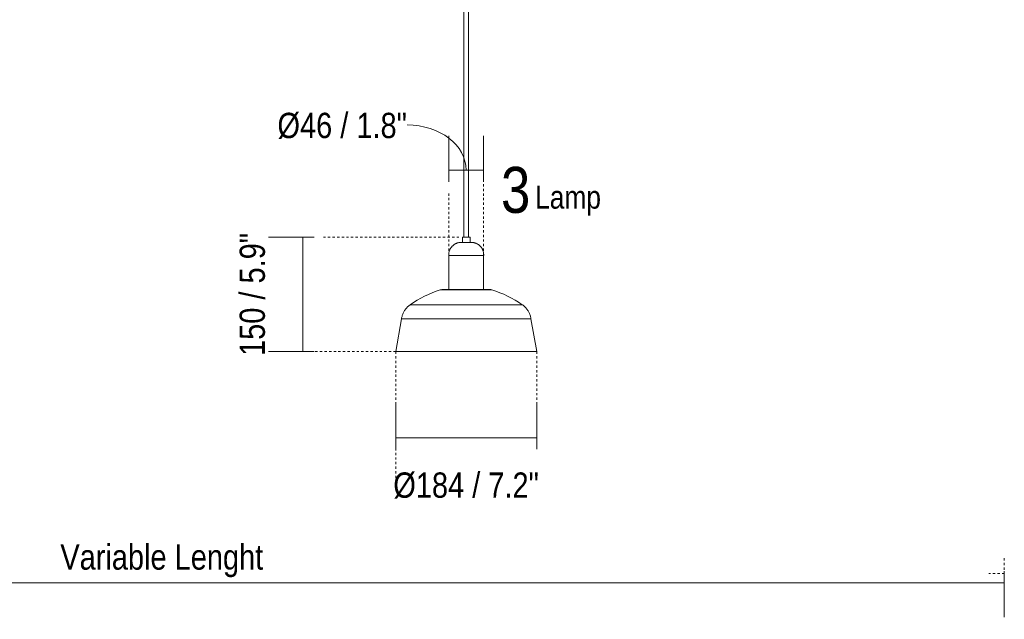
# Model space of a CAD drawing. Header units: millimetres. Extents: x 5395 to 9802, y 579 to 7363.
# Tile 2 of 5: x 6409 to 7694, y 579 to 1362. Entities that reach past the tile are written whole.
import ezdxf

# ---------------------------------------------------------------- set-up
doc = ezdxf.new("R2010")
doc.units = ezdxf.units.MM
doc.linetypes.add('Dash', pattern=[6, 3, -3])
for name, color, linetype, lineweight in [('Cotas', 7, 'Continuous', 9), ('Cotas-15', 7, 'Continuous', 9), ('Luminarias', 7, 'Continuous', 20), ('Notas de texto', 7, 'Continuous', 9)]:
    doc.layers.add(name, color=color, linetype=linetype, lineweight=lineweight)
doc.layers.add('Lighthing Fixture Dim Grey Dash', color=7, linetype='Dash', lineweight=9, true_color=0xd2d2d2)
doc.styles.add('Arial Narrow', font='ARIALN.TTF', dxfattribs={"height": 33})
doc.styles.add('Arial Narrow_1', font='ARIALN.TTF', dxfattribs={"height": 60})
doc.styles.add('Arial Narrow_2', font='ARIALN.TTF', dxfattribs={"height": 30})
doc.dimstyles.new('FARO_-_2_2mm_Arial_Narrow_mm_Inch_Left', dxfattribs={"dimscale": 304.8, "dimtxt": 33.773222, "dimasz": 0, "dimexe": 0.147638, "dimexo": 0.0625, "dimgap": 0.024606, "dimtad": 1, "dimdec": 0, "dimzin": 0, "dimdsep": 46, "dimtxsty": 'Arial Narrow', "dimblk1": 'NONE', "dimblk2": 'NONE', "dimsah": 1, "dimcen": 0.09, "dimadec": 0, "dimazin": 0, "dimtfac": 1, "dimtdec": 4, "dimtix": 1, "dimtmove": 0, "dimatfit": 3, "dimfxl": 0.049213, "dimfxlon": 1, "dimtvp": 1, "dimtolj": 1, "dimtzin": 0, "dimarcsym": 2})
doc.dimstyles.new('FARO_-_2_2mm_Arial_Narrow_mm_Inch_Left_1', dxfattribs={"dimscale": 304.8, "dimtxt": 33.773222, "dimasz": 0, "dimexe": 0.147638, "dimexo": 0.0625, "dimgap": 0.024606, "dimtad": 1, "dimdec": 0, "dimzin": 0, "dimdsep": 46, "dimtxsty": 'Arial Narrow', "dimblk1": 'NONE', "dimblk2": 'NONE', "dimsah": 1, "dimcen": 0.09, "dimadec": 0, "dimazin": 0, "dimtfac": 1, "dimtdec": 4, "dimtix": 1, "dimtmove": 2, "dimatfit": 3, "dimfxl": 0.049213, "dimfxlon": 1, "dimtvp": 1, "dimtolj": 1, "dimtzin": 0, "dimarcsym": 2})
doc.dimstyles.new('FARO_-_2_2mm_Arial_Narrow_mm_Inch_Right', dxfattribs={"dimscale": 304.8, "dimtxt": 33.773222, "dimasz": 0, "dimexe": 0.147638, "dimexo": 0.0625, "dimgap": 0.024606, "dimtad": 1, "dimdec": 0, "dimzin": 0, "dimdsep": 46, "dimtxsty": 'Arial Narrow', "dimblk1": 'NONE', "dimblk2": 'NONE', "dimsah": 1, "dimcen": 0.09, "dimadec": 0, "dimazin": 0, "dimtfac": 1, "dimtdec": 4, "dimtix": 1, "dimtmove": 1, "dimatfit": 3, "dimfxl": 0.049213, "dimfxlon": 1, "dimtvp": 1, "dimtolj": 1, "dimtzin": 0, "dimarcsym": 2})
doc.dimstyles.new('FARO_-_2_2mm_Arial_Narrow_mm_Inch_Right_1', dxfattribs={"dimscale": 304.8, "dimtxt": 33.773222, "dimasz": 0, "dimexe": 0.147638, "dimexo": 0.0625, "dimgap": 0.024606, "dimtad": 1, "dimdec": 0, "dimzin": 0, "dimdsep": 46, "dimtxsty": 'Arial Narrow', "dimblk1": 'NONE', "dimblk2": 'NONE', "dimsah": 1, "dimcen": 0.09, "dimadec": 0, "dimazin": 0, "dimtfac": 1, "dimtdec": 4, "dimtix": 1, "dimtmove": 2, "dimatfit": 3, "dimfxl": 0.049213, "dimfxlon": 1, "dimtvp": 1, "dimtolj": 1, "dimtzin": 0, "dimarcsym": 2})

# ---------------------------------------------------------------- blocks, each defined once
blk = doc.blocks.new('20340-116-3L - 62804-3L LANG Black pendant lamp 3L-856782-Alzado_PDF')
at = {"layer": 'Luminarias', "lineweight": 9}
for p, q in [((6988.8, 1979.8), (6988.8, 1078.5)), ((6994.8, 1078.5), (6994.8, 1983.8)), ((6986.8, 1078.5), (6986.8, 1071.5)), ((6996.5, 1078.5), (6986.8, 1078.5)), ((6996.8, 1078.5), (6996.5, 1078.5)), ((6996.8, 1071.5), (6996.8, 1078.5)), ((6969, 1054.5), (6969, 1009.9)), ((7013.4, 1054.5), (6969, 1054.5)), ((7014.5, 1054.5), (7013.4, 1054.5)), ((7014.5, 1009.9), (7014.5, 1054.5)), ((6958.3, 1009.5), (7023.6, 1009.5)), ((7023.6, 1009.5), (7025.2, 1009.5)), ((7061.5, 990), (6918.6, 990)), ((7065.2, 990), (7061.5, 990)), ((6907.3, 971.9), (6899.8, 928.9)), ((7072.1, 971.9), (6907.3, 971.9)), ((7076.2, 971.9), (7072.1, 971.9)), ((7083.8, 928.9), (7076.2, 971.9)), ((7079.2, 928.9), (6899.8, 928.9)), ((7083.8, 928.9), (7079.2, 928.9))]:
    blk.add_line(p, q, dxfattribs=at)
at = {"layer": 'Luminarias', "lineweight": 9, "flags": 128}
for points in [[(6969, 1054.5), (6969, 1055.2), (6969, 1055.8), (6969, 1056.5), (6969.1, 1057.1), (6969.1, 1057.7), (6969.2, 1058.4), (6969.4, 1059), (6969.5, 1059.6), (6969.7, 1060.2), (6969.9, 1060.9), (6970.1, 1061.5), (6970.4, 1062), (6970.7, 1062.6), (6970.9, 1063.2), (6971.3, 1063.7), (6971.6, 1064.3), (6972, 1064.8), (6972.4, 1065.3), (6972.8, 1065.8), (6973.2, 1066.3), (6973.6, 1066.8), (6974.1, 1067.2), (6974.6, 1067.7), (6975.1, 1068.1), (6975.6, 1068.5), (6976.1, 1068.8), (6976.6, 1069.2), (6977.2, 1069.5), (6977.8, 1069.8), (6978.3, 1070.1), (6978.9, 1070.3), (6979.5, 1070.6), (6980.1, 1070.8), (6980.7, 1071), (6981.4, 1071.1), (6982, 1071.2), (6982.6, 1071.4), (6983.3, 1071.4), (6983.9, 1071.5), (6984.5, 1071.5), (6985, 1071.5)], [(6998.2, 1071.5), (6998.1, 1071.5), (6998, 1071.5), (6997.9, 1071.5), (6997.8, 1071.5), (6997.6, 1071.5), (6997.5, 1071.5), (6997.4, 1071.5), (6997.2, 1071.5), (6997, 1071.5), (6996.9, 1071.5), (6996.7, 1071.5), (6996.5, 1071.5), (6996.3, 1071.5), (6996.1, 1071.5), (6995.9, 1071.5), (6995.7, 1071.5), (6995.4, 1071.5), (6995.2, 1071.5), (6995, 1071.5), (6994.7, 1071.5), (6994.5, 1071.5), (6994.2, 1071.5), (6994, 1071.5), (6993.7, 1071.5), (6993.5, 1071.5), (6993.2, 1071.5), (6992.9, 1071.5), (6992.7, 1071.5), (6992.4, 1071.5), (6992.1, 1071.5), (6991.9, 1071.5), (6991.6, 1071.5), (6991.3, 1071.5), (6991.1, 1071.5), (6990.8, 1071.5), (6990.5, 1071.5), (6990.3, 1071.5), (6990, 1071.5), (6989.7, 1071.5), (6989.5, 1071.5), (6989.2, 1071.5), (6989, 1071.5), (6988.7, 1071.5), (6988.5, 1071.5), (6988.3, 1071.5), (6988, 1071.5), (6987.8, 1071.5), (6987.6, 1071.5), (6987.4, 1071.5), (6987.2, 1071.5), (6987, 1071.5), (6986.8, 1071.5), (6986.6, 1071.5), (6986.5, 1071.5), (6986.3, 1071.5), (6986.2, 1071.5), (6986, 1071.5), (6985.9, 1071.5), (6985.7, 1071.5), (6985.6, 1071.5), (6985.5, 1071.5), (6985.4, 1071.5), (6985.3, 1071.5), (6985.3, 1071.5), (6985.2, 1071.5), (6985.1, 1071.5), (6985.1, 1071.5), (6985.1, 1071.5), (6985, 1071.5), (6985, 1071.5), (6985, 1071.5)], [(6985, 1071.5), (6985, 1071.5), (6985, 1071.5), (6985.1, 1071.5), (6985.1, 1071.5), (6985.2, 1071.5), (6985.2, 1071.5), (6985.3, 1071.5), (6985.4, 1071.5)], [(6985.4, 1071.5), (6985.5, 1071.5), (6985.5, 1071.5), (6985.7, 1071.5), (6985.8, 1071.5), (6985.9, 1071.5), (6986, 1071.5), (6986.2, 1071.5), (6986.3, 1071.5), (6986.5, 1071.5), (6986.7, 1071.5), (6986.9, 1071.5), (6987.1, 1071.5), (6987.3, 1071.5), (6987.5, 1071.5), (6987.7, 1071.5), (6987.9, 1071.5), (6988.1, 1071.5), (6988.3, 1071.5), (6988.6, 1071.5), (6988.8, 1071.5), (6989.1, 1071.5), (6989.3, 1071.5), (6989.6, 1071.5), (6989.8, 1071.5), (6990.1, 1071.5), (6990.3, 1071.5), (6990.6, 1071.5), (6990.9, 1071.5), (6991.1, 1071.5), (6991.4, 1071.5), (6991.7, 1071.5), (6991.9, 1071.5), (6992.2, 1071.5), (6992.5, 1071.5), (6992.7, 1071.5), (6993, 1071.5), (6993.3, 1071.5), (6993.5, 1071.5), (6993.8, 1071.5), (6994.1, 1071.5), (6994.3, 1071.5), (6994.6, 1071.5), (6994.8, 1071.5), (6995, 1071.5), (6995.3, 1071.5), (6995.5, 1071.5), (6995.7, 1071.5), (6995.9, 1071.5), (6996.1, 1071.5), (6996.3, 1071.5), (6996.5, 1071.5), (6996.7, 1071.5), (6996.9, 1071.5), (6997.1, 1071.5), (6997.2, 1071.5), (6997.4, 1071.5), (6997.5, 1071.5), (6997.7, 1071.5), (6997.8, 1071.5), (6997.9, 1071.5), (6998, 1071.5), (6998.1, 1071.5), (6998.2, 1071.5), (6998.3, 1071.5), (6998.4, 1071.5), (6998.4, 1071.5), (6998.4, 1071.5), (6998.5, 1071.5), (6998.5, 1071.5), (6998.5, 1071.5), (6998.5, 1071.5)], [(6998.5, 1071.5), (6998.5, 1071.5), (6998.5, 1071.5), (6998.5, 1071.5), (6998.4, 1071.5), (6998.4, 1071.5), (6998.3, 1071.5), (6998.3, 1071.5), (6998.2, 1071.5)], [(6998.5, 1071.5), (6999.2, 1071.5), (6999.8, 1071.5), (7000.4, 1071.4), (7001.1, 1071.3), (7001.7, 1071.2), (7002.3, 1071.1), (7003, 1070.9), (7003.6, 1070.7), (7004.2, 1070.5), (7004.8, 1070.3), (7005.4, 1070), (7005.9, 1069.7), (7006.5, 1069.4), (7007, 1069.1), (7007.6, 1068.7), (7008.1, 1068.4), (7008.6, 1068), (7009.1, 1067.6), (7009.6, 1067.1), (7010, 1066.7), (7010.5, 1066.2), (7010.9, 1065.7), (7011.3, 1065.2), (7011.7, 1064.7), (7012, 1064.2), (7012.4, 1063.6), (7012.7, 1063), (7013, 1062.5), (7013.2, 1061.9), (7013.5, 1061.3), (7013.7, 1060.7), (7013.9, 1060.1), (7014.1, 1059.5), (7014.2, 1058.8), (7014.3, 1058.2), (7014.4, 1057.6), (7014.5, 1056.9), (7014.6, 1056.3), (7014.6, 1055.7), (7014.6, 1055), (7014.5, 1054.5)], [(6918.4, 990), (6923, 993.1), (6927.7, 996), (6932.5, 998.7), (6937.4, 1001.3), (6942.4, 1003.6), (6947.5, 1005.8), (6952.7, 1007.7), (6957.9, 1009.4), (6958.3, 1009.5)], [(6958.3, 1009.5), (6958.6, 1009.6), (6958.9, 1009.7), (6959.2, 1009.8), (6959.6, 1009.8), (6959.9, 1009.8), (6960.2, 1009.9), (6960.5, 1009.9), (6960.7, 1009.9)], [(7021.4, 1009.9), (7020.9, 1009.9), (7020.5, 1009.9), (7020, 1009.9), (7019.4, 1009.9), (7018.8, 1009.9), (7018.2, 1009.9), (7017.5, 1009.9), (7016.8, 1009.9), (7016.1, 1009.9), (7015.3, 1009.9), (7014.4, 1009.9), (7013.5, 1009.9), (7012.6, 1009.9), (7011.7, 1009.9), (7010.7, 1009.9), (7009.7, 1009.9), (7008.7, 1009.9), (7007.6, 1009.9), (7006.6, 1009.9), (7005.4, 1009.9), (7004.3, 1009.9), (7003.2, 1009.9), (7002, 1009.9), (7000.8, 1009.9), (6999.6, 1009.9), (6998.4, 1009.9), (6997.2, 1009.9), (6996, 1009.9), (6994.7, 1009.9), (6993.5, 1009.9), (6992.2, 1009.9), (6991, 1009.9), (6989.7, 1009.9), (6988.5, 1009.9), (6987.3, 1009.9), (6986, 1009.9), (6984.8, 1009.9), (6983.6, 1009.9), (6982.4, 1009.9), (6981.2, 1009.9), (6980.1, 1009.9), (6978.9, 1009.9), (6977.8, 1009.9), (6976.7, 1009.9), (6975.6, 1009.9), (6974.6, 1009.9), (6973.6, 1009.9), (6972.6, 1009.9), (6971.6, 1009.9), (6970.7, 1009.9), (6969.8, 1009.9), (6968.9, 1009.9), (6968.1, 1009.9), (6967.3, 1009.9), (6966.5, 1009.9), (6965.8, 1009.9), (6965.2, 1009.9), (6964.5, 1009.9), (6964, 1009.9), (6963.4, 1009.9), (6962.9, 1009.9), (6962.5, 1009.9), (6962.1, 1009.9), (6961.7, 1009.9), (6961.4, 1009.9), (6961.2, 1009.9), (6961, 1009.9), (6960.8, 1009.9), (6960.7, 1009.9), (6960.7, 1009.9), (6960.7, 1009.9)], [(6960.7, 1009.9), (6960.7, 1009.9), (6960.8, 1009.9), (6960.9, 1009.9), (6961.1, 1009.9), (6961.3, 1009.9), (6961.5, 1009.9), (6961.9, 1009.9), (6962.2, 1009.9)], [(6962.2, 1009.9), (6962.6, 1009.9), (6963.1, 1009.9), (6963.6, 1009.9), (6964.1, 1009.9), (6964.7, 1009.9), (6964.9, 1009.9)], [(7019, 1009.9), (7019.6, 1009.9), (7020.1, 1009.9), (7020.6, 1009.9), (7021.1, 1009.9), (7021.5, 1009.9), (7021.8, 1009.9), (7022.1, 1009.9), (7022.4, 1009.9), (7022.6, 1009.9), (7022.7, 1009.9), (7022.8, 1009.9), (7022.9, 1009.9), (7022.9, 1009.9)], [(7022.9, 1009.9), (7022.9, 1009.9), (7022.8, 1009.9), (7022.7, 1009.9), (7022.5, 1009.9), (7022.3, 1009.9), (7022, 1009.9), (7021.7, 1009.9), (7021.4, 1009.9)], [(7022.9, 1009.9), (7023.2, 1009.9), (7023.5, 1009.9), (7023.8, 1009.8), (7024.1, 1009.8), (7024.5, 1009.7), (7024.8, 1009.7), (7025.1, 1009.6), (7025.2, 1009.5)], [(7025.2, 1009.5), (7030.5, 1007.8), (7035.7, 1005.9), (7040.8, 1003.8), (7045.8, 1001.5), (7050.7, 998.9), (7055.5, 996.2), (7060.2, 993.3), (7064.8, 990.2), (7065.2, 990)], [(6907.3, 971.9), (6907.5, 972.9), (6907.7, 974), (6908, 975), (6908.3, 976), (6908.6, 977), (6909, 978), (6909.4, 979), (6909.8, 980), (6910.3, 981), (6910.9, 981.9), (6911.4, 982.8), (6912, 983.7), (6912.7, 984.5), (6913.3, 985.4), (6914.1, 986.2), (6914.8, 986.9), (6915.6, 987.7), (6916.4, 988.4), (6917.2, 989.1), (6918, 989.7), (6918.4, 990)], [(7065.2, 990), (7066, 989.4), (7066.9, 988.7), (7067.7, 988), (7068.4, 987.3), (7069.2, 986.5), (7069.9, 985.7), (7070.6, 984.9), (7071.3, 984), (7071.9, 983.2), (7072.5, 982.3), (7073, 981.3), (7073.5, 980.4), (7074, 979.4), (7074.4, 978.5), (7074.8, 977.5), (7075.2, 976.5), (7075.5, 975.4), (7075.7, 974.4), (7076, 973.4), (7076.2, 972.3), (7076.2, 971.9)]]:
    blk.add_lwpolyline(points, dxfattribs=at)
blk = doc.blocks.new('DIMBLOCK1-Alzado_PDF')
at = {"layer": 'Cotas-15', "color": 251, "true_color": 0x5b5b5b}
for p, q in [((5494.1, 627.2), (5494.1, 642.2)), ((7694.1, 627.2), (7694.1, 642.2)), ((5494.1, 627.2), (7694.1, 627.2)), ((5494.1, 627.2), (5494.1, 582.2)), ((7694.1, 627.2), (7694.1, 582.2))]:
    blk.add_line(p, q, dxfattribs=at)
at = {"layer": 'Cotas-15', "color": 0, "insert": (6462, 677.3), "char_height": 33, "width": 317.147, "attachment_point": 1, "line_spacing_factor": 0.974696, "style": 'Arial Narrow'}
blk.add_mtext('Variable Lenght', dxfattribs=at)
blk = doc.blocks.new('_None')
blk = doc.blocks.new('DIMBLOCK3-Alzado_PDF')
at = {"layer": 'Cotas-15', "color": 251, "true_color": 0x5b5b5b}
for p, q in [((6969, 1165.8), (6969, 1210.8)), ((7014.5, 1165.8), (7014.5, 1210.8)), ((6969, 1165.8), (7014.5, 1165.8)), ((6969, 1165.8), (6969, 1150.8)), ((7014.5, 1165.8), (7014.5, 1150.8))]:
    blk.add_line(p, q, dxfattribs=at)
blk.add_ellipse((6914.8, 1165.8), major_axis=(76.9, 0), ratio=0.767593, start_param=0, end_param=1.570796, dxfattribs=at)
at = {"layer": 'Cotas-15', "color": 0, "insert": (6745.4, 1240.7), "char_height": 33, "width": 203.283, "attachment_point": 1, "line_spacing_factor": 0.974696, "style": 'Arial Narrow'}
blk.add_mtext('Ø46 / 1.8"', dxfattribs=at)
blk = doc.blocks.new('DIMBLOCK4-Alzado_PDF')
at = {"layer": 'Cotas-15', "color": 251, "true_color": 0x5b5b5b}
for p, q in [((6899.8, 816.5), (6899.8, 861.5)), ((7083.8, 816.5), (7083.8, 861.5)), ((6899.8, 816.5), (7083.8, 816.5)), ((6899.8, 816.5), (6899.8, 801.5)), ((7083.8, 816.5), (7083.8, 801.5))]:
    blk.add_line(p, q, dxfattribs=at)
at = {"layer": 'Cotas-15', "color": 0, "insert": (6896.6, 771.2), "char_height": 33, "width": 228.371, "attachment_point": 1, "line_spacing_factor": 0.974696, "style": 'Arial Narrow'}
blk.add_mtext('Ø184 / 7.2"', dxfattribs=at)
blk = doc.blocks.new('DIMBLOCK5-Alzado_PDF')
at = {"layer": 'Cotas-15', "color": 251, "true_color": 0x5b5b5b}
for p, q in [((6778.5, 1078.5), (6733.5, 1078.5)), ((6778.5, 1078.5), (6778.5, 928.9)), ((6778.5, 1078.5), (6793.5, 1078.5)), ((6778.5, 928.9), (6733.5, 928.9)), ((6778.5, 928.9), (6793.5, 928.9))]:
    blk.add_line(p, q, dxfattribs=at)
at = {"layer": 'Cotas-15', "color": 0, "insert": (6696, 923.3), "char_height": 33, "width": 192.99, "attachment_point": 1, "rotation": 90, "line_spacing_factor": 0.974696, "style": 'Arial Narrow'}
blk.add_mtext('150 / 5.9"', dxfattribs=at)

msp = doc.modelspace()

# ---------------------------------------------------------------- linework, layer by layer
at = {"layer": 'Lighthing Fixture Dim Grey Dash'}
for p, q in [((7014.5, 1054.5), (7014.5, 1151)), ((6969, 1054.5), (6969, 1136)), ((6805.3, 1078.5), (6985.3, 1078.5)), ((6899.8, 928.9), (6794.3, 928.9)), ((6899.8, 928.9), (6899.8, 753)), ((7083.8, 928.9), (7083.8, 808.9)), ((7694.1, 659.2), (7694.1, 639.2)), ((7694.1, 639.2), (7674.1, 639.2))]:
    msp.add_line(p, q, dxfattribs=at)

# ---------------------------------------------------------------- block references
at = {"layer": 'Luminarias', "lineweight": 9}
msp.add_blockref('20340-116-3L - 62804-3L LANG Black pendant lamp 3L-856782-Alzado_PDF', (0, 0), dxfattribs=at)

# ---------------------------------------------------------------- texts
at = {"layer": 'Notas de texto', "insert": (7037.2, 1170.1), "char_height": 60, "width": 46.899, "attachment_point": 1, "style": 'Arial Narrow_1'}
msp.add_mtext('3', dxfattribs=at)
at = {"layer": 'Notas de texto', "color": 251, "true_color": 0x5b5b5b, "insert": (7081.7, 1145.6), "char_height": 30, "width": 107.025, "attachment_point": 1, "style": 'Arial Narrow_2'}
msp.add_mtext('Lamp', dxfattribs=at)

# ---------------------------------------------------------------- dimensions: what is measured, and where the dimension line sits
at = {"layer": 'Cotas', "color": 251, "true_color": 0x5b5b5b}
for base, p1, p2, dimstyle, override, picture, middle in [((7014.5453, 1165.8113), (6969.0029, 1150.8113), (7014.5453, 1150.8113), 'FARO_-_2_2mm_Arial_Narrow_mm_Inch_Right', {"dimpost": '<>', "dimfxl": 45.542454}, 'DIMBLOCK3-Alzado_PDF', (6847.0842, 1218.7067)), ((7083.8, 816.5), (6899.8, 801.5), (7083.8, 801.5), 'FARO_-_2_2mm_Arial_Narrow_mm_Inch_Right_1', {"dimpost": '<>', "dimfxl": 184.012138}, 'DIMBLOCK4-Alzado_PDF', (7010.8, 749.2))]:
    dim = msp.add_linear_dim(base=base, p1=p1, p2=p2, text='Ø<>', dimstyle=dimstyle, override=override, dxfattribs=at)
    dim.commit()
    dim.dimension.update_dxf_attribs({"geometry": picture, "text_midpoint": middle, "dimtype": 160})
dim = msp.add_linear_dim(base=(6778.5, 928.9), p1=(6793.5, 1078.5), p2=(6793.5, 928.9), angle=90, dimstyle='FARO_-_2_2mm_Arial_Narrow_mm_Inch_Left_1', override={"dimpost": '<>', "dimfxl": 149.617848}, dxfattribs=at)
dim.commit()
dim.dimension.update_dxf_attribs({"geometry": 'DIMBLOCK5-Alzado_PDF', "text_midpoint": (6718, 1019.8), "dimtype": 160, "text_rotation": 90})
dim = msp.add_linear_dim(base=(7694.1, 627.2), p1=(5494.1, 642.2), p2=(7694.1, 642.2), text='Variable Lenght', dimstyle='FARO_-_2_2mm_Arial_Narrow_mm_Inch_Left', override={"dimpost": '<>', "dimfxl": 2200.000497}, dxfattribs=at)
dim.commit()
dim.dimension.update_dxf_attribs({"geometry": 'DIMBLOCK1-Alzado_PDF', "text_midpoint": (6594.1, 656)})

doc.saveas('drawing.dxf')
